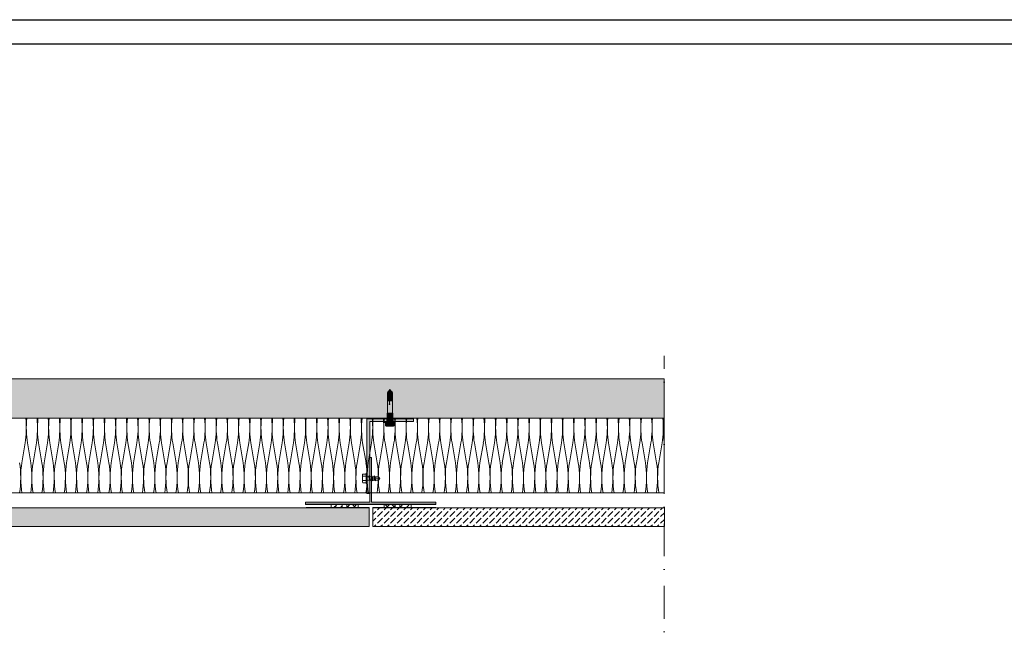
# Model space of a CAD drawing. Extents: x -106566 to -43002, y 22119 to 47619.
# Tile 9 of 24: x -85301 to -74727, y 41000 to 47619. Entities that reach past the tile are written whole.
import ezdxf

# ---------------------------------------------------------------- set-up
doc = ezdxf.new("R2010")
doc.units = 0
doc.header["$MEASUREMENT"] = 0
doc.linetypes.add('Dot & Dashed', pattern=[670.277762, 352.777767, -176.388884, 0, -141.111112])
for name, color, linetype, lineweight, true_color in [('2D - Ogólne_Pen_No__2', 7, 'Continuous', 15, 0x7f7f7f), ('2D Drafting - General_Pen_No__141', 7, 'Continuous', 0, 0xe8e8e8), ('2D Drafting - General_Pen_No__2', 7, 'Continuous', 15, 0x7f7f7f), ('2D Drafting - General_Pen_No__5', 7, 'Continuous', 25, 0x40a5ff), ('2D Drafting - General_Pen_No__61', 7, 'Continuous', 20, 0x6a6a6a), ('2D Drafting - General_Pen_No__81', 7, 'Continuous', 20, 0x6a6a6a)]:
    doc.layers.add(name, color=color, linetype=linetype, lineweight=lineweight, true_color=true_color)
doc.layers.add('2D Drafting - General_Pen_No__101', color=8, linetype='Continuous', lineweight=13)
doc.layers.add('2D Drafting - General_Pen_No__121', color=255, linetype='Continuous', lineweight=0)
pattern_1 = [(45, (0, 0), (-70.71068, 70.71068), [75, -25]), (45, (7e-15, 70.71), (-70.71068, 70.71068), [75, -25])]
pattern_2 = [(45, (0, 0), (-35.35534, 35.35534), []), (135, (0, 0), (35.35534, 35.35534), [])]

# ---------------------------------------------------------------- blocks, each defined once
blk = doc.blocks.new('*X8')
at = {"layer": '2D Drafting - General_Pen_No__61', "linetype": 'Continuous'}
for p, q in [((-85242, 43076), (-85278, 42863)), ((-85218, 43076), (-85182, 42863)), ((-85122, 43076), (-85158, 42863)), ((-85098, 43076), (-85062, 42863)), ((-85002, 43076), (-85038, 42863)), ((-84978, 43076), (-84942, 42863)), ((-84882, 43076), (-84918, 42863)), ((-84858, 43076), (-84822, 42863)), ((-84762, 43076), (-84798, 42863)), ((-84738, 43076), (-84702, 42863)), ((-84642, 43076), (-84678, 42863)), ((-84618, 43076), (-84582, 42863)), ((-84522, 43076), (-84558, 42863)), ((-84498, 43076), (-84462, 42863)), ((-84402, 43076), (-84438, 42863)), ((-84378, 43076), (-84342, 42863)), ((-84282, 43076), (-84318, 42863)), ((-84258, 43076), (-84222, 42863)), ((-84162, 43076), (-84198, 42863)), ((-84138, 43076), (-84102, 42863)), ((-84042, 43076), (-84078, 42863)), ((-84018, 43076), (-83982, 42863)), ((-83922, 43076), (-83958, 42863)), ((-83898, 43076), (-83862, 42863)), ((-83802, 43076), (-83838, 42863)), ((-83778, 43076), (-83742, 42863)), ((-83682, 43076), (-83718, 42863)), ((-83658, 43076), (-83622, 42863)), ((-83562, 43076), (-83598, 42863)), ((-83538, 43076), (-83502, 42863)), ((-83442, 43076), (-83478, 42863)), ((-83418, 43076), (-83382, 42863)), ((-83322, 43076), (-83358, 42863)), ((-83298, 43076), (-83262, 42863)), ((-83202, 43076), (-83238, 42863)), ((-83178, 43076), (-83142, 42863)), ((-83082, 43076), (-83118, 42863)), ((-83058, 43076), (-83022, 42863)), ((-82962, 43076), (-82998, 42863)), ((-82938, 43076), (-82902, 42863)), ((-82842, 43076), (-82878, 42863)), ((-82818, 43076), (-82782, 42863)), ((-82722, 43076), (-82758, 42863)), ((-82698, 43076), (-82662, 42863)), ((-82602, 43076), (-82638, 42863)), ((-82578, 43076), (-82542, 42863)), ((-82482, 43076), (-82518, 42863)), ((-82458, 43076), (-82422, 42863)), ((-82362, 43076), (-82398, 42863)), ((-82338, 43076), (-82302, 42863)), ((-82242, 43076), (-82278, 42863)), ((-82218, 43076), (-82182, 42863)), ((-82122, 43076), (-82158, 42863)), ((-82098, 43076), (-82062, 42863)), ((-82002, 43076), (-82038, 42863)), ((-81978, 43076), (-81942, 42863)), ((-81882, 43076), (-81918, 42863)), ((-81858, 43076), (-81822, 42863)), ((-81762, 43076), (-81798, 42863)), ((-81738, 43076), (-81702, 42863)), ((-81642, 43076), (-81678, 42863)), ((-81618, 43076), (-81582, 42863)), ((-81522, 43076), (-81558, 42863)), ((-81498, 43076), (-81462, 42863)), ((-81402, 43076), (-81438, 42863)), ((-81378, 43076), (-81342, 42863)), ((-81282, 43076), (-81318, 42863)), ((-81258, 43076), (-81222, 42863)), ((-81162, 43076), (-81198, 42863)), ((-81138, 43076), (-81102, 42863)), ((-81042, 43076), (-81078, 42863)), ((-81018, 43076), (-80982, 42863)), ((-80922, 43076), (-80958, 42863)), ((-80898, 43076), (-80862, 42863)), ((-80802, 43076), (-80838, 42863)), ((-80778, 43076), (-80742, 42863)), ((-80682, 43076), (-80718, 42863)), ((-80658, 43076), (-80622, 42863)), ((-80562, 43076), (-80598, 42863)), ((-80538, 43076), (-80502, 42863)), ((-80442, 43076), (-80478, 42863)), ((-80418, 43076), (-80382, 42863)), ((-80322, 43076), (-80358, 42863)), ((-80298, 43076), (-80262, 42863)), ((-80202, 43076), (-80238, 42863)), ((-80178, 43076), (-80142, 42863)), ((-80082, 43076), (-80118, 42863)), ((-80058, 43076), (-80022, 42863)), ((-79962, 43076), (-79998, 42863)), ((-79938, 43076), (-79902, 42863)), ((-79842, 43076), (-79878, 42863)), ((-79818, 43076), (-79782, 42863)), ((-79722, 43076), (-79758, 42863)), ((-79698, 43076), (-79662, 42863)), ((-79602, 43076), (-79638, 42863)), ((-79578, 43076), (-79542, 42863)), ((-79482, 43076), (-79518, 42863)), ((-79458, 43076), (-79422, 42863)), ((-79362, 43076), (-79398, 42863)), ((-79338, 43076), (-79302, 42863)), ((-79242, 43076), (-79278, 42863)), ((-79218, 43076), (-79182, 42863)), ((-79122, 43076), (-79158, 42863)), ((-79098, 43076), (-79062, 42863)), ((-79002, 43076), (-79038, 42863)), ((-78978, 43076), (-78942, 42863)), ((-78882, 43076), (-78918, 42863)), ((-78858, 43076), (-78822, 42863)), ((-78762, 43076), (-78798, 42863)), ((-78738, 43076), (-78702, 42863)), ((-78642, 43076), (-78678, 42863)), ((-78618, 43076), (-78582, 42863)), ((-78522, 43076), (-78558, 42863)), ((-78498, 43076), (-78462, 42863)), ((-78402, 43076), (-78438, 42863))]:
    blk.add_line(p, q, dxfattribs=at)
for centre, start_param, end_param in [((-85290, 43235), 4.068888, 5.121655), ((-85170, 43235), 1.16153, 2.214297), ((-85170, 43235), 4.068888, 5.121655), ((-85050, 43235), 1.16153, 2.214297), ((-85050, 43235), 4.068888, 5.121655), ((-84930, 43235), 1.16153, 2.214297), ((-84930, 43235), 4.068888, 5.121655), ((-84810, 43235), 1.16153, 2.214297), ((-84810, 43235), 4.068888, 5.121655), ((-84690, 43235), 1.16153, 2.214297), ((-84690, 43235), 4.068888, 5.121655), ((-84570, 43235), 1.16153, 2.214297), ((-84570, 43235), 4.068888, 5.121655), ((-84450, 43235), 1.16153, 2.214297), ((-84450, 43235), 4.068888, 5.121655), ((-84330, 43235), 1.16153, 2.214297), ((-84330, 43235), 4.068888, 5.121655), ((-84210, 43235), 1.16153, 2.214297), ((-84210, 43235), 4.068888, 5.121655), ((-84090, 43235), 1.16153, 2.214297), ((-84090, 43235), 4.068888, 5.121655), ((-83970, 43235), 1.16153, 2.214297), ((-83970, 43235), 4.068888, 5.121655), ((-83850, 43235), 1.16153, 2.214297), ((-83850, 43235), 4.068888, 5.121655), ((-83730, 43235), 1.16153, 2.214297), ((-83730, 43235), 4.068888, 5.121655), ((-83610, 43235), 1.16153, 2.214297), ((-83610, 43235), 4.068888, 5.121655), ((-83490, 43235), 1.16153, 2.214297), ((-83490, 43235), 4.068888, 5.121655), ((-83370, 43235), 1.16153, 2.214297), ((-83370, 43235), 4.068888, 5.121655), ((-83250, 43235), 1.16153, 2.214297), ((-83250, 43235), 4.068888, 5.121655), ((-83130, 43235), 1.16153, 2.214297), ((-83130, 43235), 4.068888, 5.121655), ((-83010, 43235), 1.16153, 2.214297), ((-83010, 43235), 4.068888, 5.121655), ((-82890, 43235), 1.16153, 2.214297), ((-82890, 43235), 4.068888, 5.121655), ((-82770, 43235), 1.16153, 2.214297), ((-82770, 43235), 4.068888, 5.121655), ((-82650, 43235), 1.16153, 2.214297), ((-82650, 43235), 4.068888, 5.121655), ((-82530, 43235), 1.16153, 2.214297), ((-82530, 43235), 4.068888, 5.121655), ((-82410, 43235), 1.16153, 2.214297), ((-82410, 43235), 4.068888, 5.121655), ((-82290, 43235), 1.16153, 2.214297), ((-82290, 43235), 4.068888, 5.121655), ((-82170, 43235), 1.16153, 2.214297), ((-82170, 43235), 4.068888, 5.121655), ((-82050, 43235), 1.16153, 2.214297), ((-82050, 43235), 4.068888, 5.121655), ((-81930, 43235), 1.16153, 2.214297), ((-81930, 43235), 4.068888, 5.121655), ((-81810, 43235), 1.16153, 2.214297), ((-81810, 43235), 4.068888, 5.121655), ((-81690, 43235), 1.16153, 2.214297), ((-81690, 43235), 4.068888, 5.121655), ((-81570, 43235), 1.16153, 2.214297), ((-81570, 43235), 4.068888, 5.121655), ((-81450, 43235), 1.16153, 2.214297), ((-81450, 43235), 4.068888, 5.121655), ((-81330, 43235), 1.16153, 2.214297), ((-81330, 43235), 4.068888, 5.121655), ((-81210, 43235), 1.16153, 2.214297), ((-81210, 43235), 4.068888, 5.121655), ((-81090, 43235), 1.16153, 2.214297), ((-81090, 43235), 4.068888, 5.121655), ((-80970, 43235), 1.16153, 2.214297), ((-80970, 43235), 4.068888, 5.121655), ((-80850, 43235), 1.16153, 2.214297), ((-80850, 43235), 4.068888, 5.121655), ((-80730, 43235), 1.16153, 2.214297), ((-80730, 43235), 4.068888, 5.121655), ((-80610, 43235), 1.16153, 2.214297), ((-80610, 43235), 4.068888, 5.121655), ((-80490, 43235), 1.16153, 2.214297), ((-80490, 43235), 4.068888, 5.121655), ((-80370, 43235), 1.16153, 2.214297), ((-80370, 43235), 4.068888, 5.121655), ((-80250, 43235), 1.16153, 2.214297), ((-80250, 43235), 4.068888, 5.121655), ((-80130, 43235), 1.16153, 2.214297), ((-80130, 43235), 4.068888, 5.121655), ((-80010, 43235), 1.16153, 2.214297), ((-80010, 43235), 4.068888, 5.121655), ((-79890, 43235), 1.16153, 2.214297), ((-79890, 43235), 4.068888, 5.121655), ((-79770, 43235), 1.16153, 2.214297), ((-79770, 43235), 4.068888, 5.121655), ((-79650, 43235), 1.16153, 2.214297), ((-79650, 43235), 4.068888, 5.121655), ((-79530, 43235), 1.16153, 2.214297), ((-79530, 43235), 4.068888, 5.121655), ((-79410, 43235), 1.16153, 2.214297), ((-79410, 43235), 4.068888, 5.121655), ((-79290, 43235), 1.16153, 2.214297), ((-79290, 43235), 4.068888, 5.121655), ((-79170, 43235), 1.16153, 2.214297), ((-79170, 43235), 4.068888, 5.121655), ((-79050, 43235), 1.16153, 2.214297), ((-79050, 43235), 4.068888, 5.121655), ((-78930, 43235), 1.16153, 2.214297), ((-78930, 43235), 4.068888, 5.121655), ((-78810, 43235), 1.16153, 2.214297), ((-78810, 43235), 4.068888, 5.121655), ((-78690, 43235), 1.16153, 2.214297), ((-78690, 43235), 4.068888, 5.121655), ((-78570, 43235), 1.16153, 2.214297), ((-78570, 43235), 4.068888, 5.121655), ((-78450, 43235), 1.16153, 2.214297), ((-78450, 43235), 4.068888, 5.121655), ((-78330, 43235), 1.16153, 2.181212), ((-85350, 42704), 4.039533, 5.35589), ((-85230, 42704), 0.927295, 2.243652), ((-85230, 42704), 4.039533, 5.35589), ((-85110, 42704), 0.927295, 2.243652), ((-85110, 42704), 4.039533, 5.35589), ((-84990, 42704), 0.927295, 2.243652), ((-84990, 42704), 4.039533, 5.35589), ((-84870, 42704), 0.927295, 2.243652), ((-84870, 42704), 4.039533, 5.35589), ((-84750, 42704), 0.927295, 2.243652), ((-84750, 42704), 4.039533, 5.35589), ((-84630, 42704), 0.927295, 2.243652), ((-84630, 42704), 4.039533, 5.35589), ((-84510, 42704), 0.927295, 2.243652), ((-84510, 42704), 4.039533, 5.35589), ((-84390, 42704), 0.927295, 2.243652), ((-84390, 42704), 4.039533, 5.35589), ((-84270, 42704), 0.927295, 2.243652), ((-84270, 42704), 4.039533, 5.35589), ((-84150, 42704), 0.927295, 2.243652), ((-84150, 42704), 4.039533, 5.35589), ((-84030, 42704), 0.927295, 2.243652), ((-84030, 42704), 4.039533, 5.35589), ((-83910, 42704), 0.927295, 2.243652), ((-83910, 42704), 4.039533, 5.35589), ((-83790, 42704), 0.927295, 2.243652), ((-83790, 42704), 4.039533, 5.35589), ((-83670, 42704), 0.927295, 2.243652), ((-83670, 42704), 4.039533, 5.35589), ((-83550, 42704), 0.927295, 2.243652), ((-83550, 42704), 4.039533, 5.35589), ((-83430, 42704), 0.927295, 2.243652), ((-83430, 42704), 4.039533, 5.35589), ((-83310, 42704), 0.927295, 2.243652), ((-83310, 42704), 4.039533, 5.35589), ((-83190, 42704), 0.927295, 2.243652), ((-83190, 42704), 4.039533, 5.35589), ((-83070, 42704), 0.927295, 2.243652), ((-83070, 42704), 4.039533, 5.35589), ((-82950, 42704), 0.927295, 2.243652), ((-82950, 42704), 4.039533, 5.35589), ((-82830, 42704), 0.927295, 2.243652), ((-82830, 42704), 4.039533, 5.35589), ((-82710, 42704), 0.927295, 2.243652), ((-82710, 42704), 4.039533, 5.35589), ((-82590, 42704), 0.927295, 2.243652), ((-82590, 42704), 4.039533, 5.35589), ((-82470, 42704), 0.927295, 2.243652), ((-82470, 42704), 4.039533, 5.35589), ((-82350, 42704), 0.927295, 2.243652), ((-82350, 42704), 4.039533, 5.35589), ((-82230, 42704), 0.927295, 2.243652), ((-82230, 42704), 4.039533, 5.35589), ((-82110, 42704), 0.927295, 2.243652), ((-82110, 42704), 4.039533, 5.35589), ((-81990, 42704), 0.927295, 2.243652), ((-81990, 42704), 4.039533, 5.35589), ((-81870, 42704), 0.927295, 2.243652), ((-81870, 42704), 4.039533, 5.35589), ((-81750, 42704), 0.927295, 2.243652), ((-81750, 42704), 4.039533, 5.35589), ((-81630, 42704), 0.927295, 2.243652), ((-81630, 42704), 4.039533, 5.35589), ((-81510, 42704), 0.927295, 2.243652), ((-81510, 42704), 4.039533, 5.35589), ((-81390, 42704), 0.927295, 2.243652), ((-81390, 42704), 4.039533, 5.35589), ((-81270, 42704), 0.927295, 2.243652), ((-81270, 42704), 4.039533, 5.35589), ((-81150, 42704), 0.927295, 2.243652), ((-81150, 42704), 4.039533, 5.35589), ((-81030, 42704), 0.927295, 2.243652), ((-81030, 42704), 4.039533, 5.35589), ((-80910, 42704), 0.927295, 2.243652), ((-80910, 42704), 4.039533, 5.35589), ((-80790, 42704), 0.927295, 2.243652), ((-80790, 42704), 4.039533, 5.35589), ((-80670, 42704), 0.927295, 2.243652), ((-80670, 42704), 4.039533, 5.35589), ((-80550, 42704), 0.927295, 2.243652), ((-80550, 42704), 4.039533, 5.35589), ((-80430, 42704), 0.927295, 2.243652), ((-80430, 42704), 4.039533, 5.35589), ((-80310, 42704), 0.927295, 2.243652), ((-80310, 42704), 4.039533, 5.35589), ((-80190, 42704), 0.927295, 2.243652), ((-80190, 42704), 4.039533, 5.35589), ((-80070, 42704), 0.927295, 2.243652), ((-80070, 42704), 4.039533, 5.35589), ((-79950, 42704), 0.927295, 2.243652), ((-79950, 42704), 4.039533, 5.35589), ((-79830, 42704), 0.927295, 2.243652), ((-79830, 42704), 4.039533, 5.35589), ((-79710, 42704), 0.927295, 2.243652), ((-79710, 42704), 4.039533, 5.35589), ((-79590, 42704), 0.927295, 2.243652), ((-79590, 42704), 4.039533, 5.35589), ((-79470, 42704), 0.927295, 2.243652), ((-79470, 42704), 4.039533, 5.35589), ((-79350, 42704), 0.927295, 2.243652), ((-79350, 42704), 4.039533, 5.35589), ((-79230, 42704), 0.927295, 2.243652), ((-79230, 42704), 4.039533, 5.35589), ((-79110, 42704), 0.927295, 2.243652), ((-79110, 42704), 4.039533, 5.35589), ((-78990, 42704), 0.927295, 2.243652), ((-78990, 42704), 4.039533, 5.35589), ((-78870, 42704), 0.927295, 2.243652), ((-78870, 42704), 4.039533, 5.35589), ((-78750, 42704), 0.927295, 2.243652), ((-78750, 42704), 4.039533, 5.35589), ((-78630, 42704), 0.927295, 2.243652), ((-78630, 42704), 4.039533, 5.35589), ((-78510, 42704), 0.927295, 2.243652), ((-78510, 42704), 4.039533, 5.35589), ((-78390, 42704), 0.927295, 2.243652)]:
    blk.add_ellipse(centre, major_axis=(0, 265), ratio=0.226067, start_param=start_param, end_param=end_param, dxfattribs=at)
blk = doc.blocks.new('Fill_4')
at = {"layer": '2D Drafting - General_Pen_No__2', "linetype": 'Continuous'}
for p, q in [((-78379, 43341), (-95411, 43341)), ((-78379, 42539), (-78379, 43341)), ((-95411, 42539), (-78379, 42539))]:
    blk.add_line(p, q, dxfattribs=at)
at = {"layer": '2D Drafting - General_Pen_No__61', "linetype": 'Continuous'}
blk.add_blockref('*X8', (0, 0), dxfattribs=at)

msp = doc.modelspace()

# ---------------------------------------------------------------- hatches: boundary and pattern name
at = {"layer": '2D Drafting - General_Pen_No__101', "linetype": 'Continuous'}
for points in [[(-82231.86, 42418.76), (-82231.86, 42412.97), (-80831.86, 42412.97), (-80831.86, 42418.76)], [(-82223.55, 42377.18), (-81547.7, 42377.18), (-81547.7, 42382.97), (-82223.55, 42382.97)], [(-81507.7, 42377.18), (-80831.86, 42377.18), (-80831.86, 42382.97), (-81507.7, 42382.97)]]:
    msp.add_hatch(color=256, dxfattribs=at).paths.add_polyline_path(points, flags=0)
at = {"layer": '2D Drafting - General_Pen_No__121', "linetype": 'Continuous'}
for points in [[(-81329.48, 43629.63), (-81336.62, 43617.25), (-81352.53, 43617.25), (-81345.39, 43629.63)], [(-81336.62, 43606.89), (-81352.53, 43606.89), (-81352.53, 43617.25), (-81336.62, 43617.25)], [(-81349.58, 43606.89), (-81336.62, 43606.89), (-81330.88, 43599.45), (-81352.53, 43599.45), (-81349.58, 43603.2)], [(-81352.53, 43599.45), (-81330.88, 43599.45), (-81330.88, 43589.1), (-81352.53, 43589.1)], [(-81349.58, 43589.1), (-81330.88, 43589.1), (-81336.62, 43581.66), (-81352.53, 43581.66), (-81349.58, 43585.4)], [(-81352.53, 43581.66), (-81336.62, 43581.66), (-81336.62, 43571.3), (-81352.53, 43571.3)], [(-81330.88, 43563.86), (-81352.53, 43563.86), (-81349.58, 43567.6), (-81349.58, 43571.3), (-81336.62, 43571.3)], [(-81352.53, 43563.86), (-81330.88, 43563.86), (-81330.88, 43553.5), (-81352.53, 43553.5)], [(-81326.1, 43648.36), (-81315.29, 43629.63), (-81336.91, 43629.63)], [(-81326.52, 43629.63), (-81333.67, 43617.25), (-81336.62, 43617.25), (-81329.48, 43629.63)], [(-81336.62, 43606.89), (-81336.62, 43617.25), (-81333.67, 43617.25), (-81333.67, 43606.89)], [(-81330.88, 43599.45), (-81336.62, 43606.89), (-81333.67, 43606.89), (-81327.92, 43599.45)], [(-81327.92, 43589.1), (-81333.67, 43581.66), (-81336.62, 43581.66), (-81330.88, 43589.1)], [(-81333.67, 43581.66), (-81333.67, 43571.3), (-81336.62, 43571.3), (-81336.62, 43581.66)], [(-81333.67, 43571.3), (-81327.92, 43563.86), (-81330.88, 43563.86), (-81336.62, 43571.3)], [(-81303.33, 43629.63), (-81296.18, 43617.25), (-81333.67, 43617.25), (-81326.52, 43629.63)], [(-81296.18, 43606.89), (-81333.67, 43606.89), (-81333.67, 43617.25), (-81296.18, 43617.25)], [(-81299.14, 43606.89), (-81299.14, 43603.2), (-81296.18, 43599.45), (-81327.92, 43599.45), (-81333.67, 43606.89)], [(-81299.14, 43589.1), (-81299.14, 43585.4), (-81296.18, 43581.66), (-81333.67, 43581.66), (-81327.92, 43589.1)], [(-81296.18, 43581.66), (-81296.18, 43571.3), (-81333.67, 43571.3), (-81333.67, 43581.66)], [(-81299.14, 43571.3), (-81299.14, 43567.6), (-81296.18, 43563.86), (-81327.92, 43563.86), (-81333.67, 43571.3)], [(-81330.88, 43589.1), (-81330.88, 43599.45), (-81327.92, 43599.45), (-81327.92, 43589.1)], [(-81330.88, 43553.5), (-81330.88, 43563.86), (-81327.92, 43563.86), (-81327.92, 43553.5)], [(-81296.18, 43599.45), (-81296.18, 43589.1), (-81327.92, 43589.1), (-81327.92, 43599.45)], [(-81296.18, 43553.5), (-81327.92, 43553.5), (-81327.92, 43563.86), (-81296.18, 43563.86)], [(-81349.58, 43553.5), (-81330.88, 43553.5), (-81336.62, 43546.06), (-81352.53, 43546.06), (-81349.58, 43549.81)], [(-81352.53, 43546.06), (-81336.62, 43546.06), (-81336.62, 43535.71), (-81352.53, 43535.71)], [(-81349.58, 43535.71), (-81336.62, 43535.71), (-81330.88, 43528.27), (-81352.53, 43528.27), (-81349.58, 43532.01)], [(-81296.18, 43393.85), (-81352.53, 43393.85), (-81352.53, 43528.27), (-81330.88, 43528.27), (-81330.88, 43494.96, 5.47504318), (-81327.92, 43494.96), (-81327.92, 43528.27), (-81296.18, 43528.27)], [(-81327.92, 43553.5), (-81333.67, 43546.06), (-81336.62, 43546.06), (-81330.88, 43553.5)], [(-81336.62, 43535.71), (-81336.62, 43546.06), (-81333.67, 43546.06), (-81333.67, 43535.71)], [(-81330.88, 43528.27), (-81336.62, 43535.71), (-81333.67, 43535.71), (-81327.92, 43528.27)], [(-81299.14, 43553.5), (-81299.14, 43549.81), (-81296.18, 43546.06), (-81333.67, 43546.06), (-81327.92, 43553.5)], [(-81296.18, 43535.71), (-81333.67, 43535.71), (-81333.67, 43546.06), (-81296.18, 43546.06)], [(-81299.14, 43535.71), (-81299.14, 43532.01), (-81296.18, 43528.27), (-81327.92, 43528.27), (-81333.67, 43535.71)], [(-81327.92, 43528.27), (-81327.92, 43494.96, -5.47504318), (-81330.88, 43494.96), (-81330.88, 43528.27)], [(-81294.93, 43392.6), (-81353.78, 43392.6), (-81352.53, 43393.85), (-81296.18, 43393.85)], [(-81294.93, 43342.86), (-81353.78, 43342.86), (-81353.78, 43392.6), (-81294.93, 43392.6)], [(-81326.2, 43303.76), (-81270.28, 43303.76), (-81270.28, 43294.44), (-81326.2, 43294.44), (-81382.12, 43294.44), (-81382.12, 43303.76)], [(-81349.11, 43294.44), (-81349.11, 43260.27, -0.41956007), (-81372.41, 43260.27), (-81372.41, 43294.44)], [(-81326.2, 43255.99, 0.09242403), (-81303.29, 43260.27, 0.201281), (-81291.64, 43255.38), (-81360.76, 43255.38, 0.201281), (-81349.11, 43260.27, 0.09242403)], [(-81289.62, 43337.27), (-81359.19, 43337.27), (-81359.19, 43337.45), (-81353.78, 43342.86), (-81295.03, 43342.86), (-81289.62, 43337.45)], [(-81289.62, 43333.76), (-81322.32, 43333.76), (-81359.19, 43333.76), (-81359.19, 43337.27), (-81289.62, 43337.27)], [(-81289.52, 43303.76), (-81326.2, 43303.76), (-81359.19, 43303.76), (-81359.19, 43333.76), (-81323.27, 43333.76), (-81289.52, 43333.76)], [(-81289.52, 43333.76), (-81289.52, 43303.76), (-81326.2, 43303.76), (-81359.19, 43303.76), (-81359.19, 43333.76), (-81322.32, 43333.76)], [(-81303.29, 43294.44), (-81303.29, 43260.27, -0.09242403), (-81326.2, 43255.99, -0.09242403), (-81349.11, 43260.27), (-81349.11, 43294.44), (-81326.2, 43294.44)], [(-81279.99, 43294.44), (-81279.99, 43260.27, -0.41956007), (-81303.29, 43260.27), (-81303.29, 43294.44)]]:
    msp.add_hatch(color=256, dxfattribs=at).paths.add_polyline_path(points, flags=0)
at = {"layer": '2D Drafting - General_Pen_No__141', "linetype": 'Continuous'}
for points in [[(-81541.86, 42712.88), (-81541.86, 43303.76), (-81382.12, 43303.76), (-81359.19, 43303.76), (-81359.19, 43333.76), (-81571.86, 43333.76), (-81571.86, 42750.16), (-81571.86, 42712.88), (-81553.32, 42712.88), (-81551.13, 42721.08), (-81542.93, 42712.88)], [(-81071.86, 43333.76), (-81289.52, 43333.76), (-81289.52, 43303.76), (-81071.86, 43303.76)], [(-81541.86, 42918.76), (-81541.86, 42712.88), (-81525.48, 42712.88), (-81523.29, 42721.08), (-81521.86, 42719.65), (-81521.86, 42918.76)], [(-81541.86, 42438.76), (-82231.86, 42438.76), (-82231.86, 42418.76), (-80831.86, 42418.76), (-80831.86, 42438.76), (-81521.86, 42438.76), (-81521.86, 42675.6), (-81532.94, 42675.6), (-81536.74, 42667.4), (-81541.86, 42673.76)], [(-81571.86, 42533.76), (-81541.86, 42533.76), (-81541.86, 42673.76), (-81543.34, 42675.6), (-81571.86, 42675.6), (-81571.86, 42638.32)]]:
    msp.add_hatch(color=256, dxfattribs=at).paths.add_polyline_path(points, flags=0)
at = {"layer": '2D Drafting - General_Pen_No__2', "linetype": 'Continuous'}
h = msp.add_hatch(dxfattribs=at)
h.set_pattern_fill('Grid_5x5_Diagonal', color=256, style=0, pattern_type=2)
h.set_pattern_definition(pattern_2)
h.paths.add_polyline_path([(-81787.7, 42412.97), (-81787.7, 42382.97), (-81667.7, 42382.97), (-81667.7, 42412.97)], flags=0)
h = msp.add_hatch(dxfattribs=at)
h.set_pattern_fill('Grid_5x5_Diagonal', color=256, style=0, pattern_type=2)
h.set_pattern_definition(pattern_2)
h.paths.add_polyline_path([(-81267.7, 42412.97), (-81267.7, 42382.97), (-81387.7, 42382.97), (-81387.7, 42412.97)], flags=0)
at = {"layer": '2D Drafting - General_Pen_No__5', "linetype": 'Continuous'}
h = msp.add_hatch(dxfattribs=at)
h.set_pattern_fill('Beton', color=256, style=0, pattern_type=2)
h.set_pattern_definition(pattern_1)
h.paths.add_polyline_path([(-81957.7, 42412.97), (-81957.7, 42382.97), (-81837.7, 42382.97), (-81837.7, 42412.97)], flags=0)
h = msp.add_hatch(dxfattribs=at)
h.set_pattern_fill('Beton', color=256, style=0, pattern_type=2)
h.set_pattern_definition(pattern_1)
h.paths.add_polyline_path([(-81097.7, 42412.97), (-81097.7, 42382.97), (-81217.7, 42382.97), (-81217.7, 42412.97)], flags=0)
at = {"layer": '2D Drafting - General_Pen_No__81', "linetype": 'Continuous'}
h = msp.add_hatch(dxfattribs=at)
h.set_pattern_fill('Solid___Dashed', color=256, style=0, pattern_type=2)
h.set_pattern_definition([(45, (0, 0), (-70.71068, 70.71068), []), (45, (-35.36, 35.36), (-70.71068, 70.71068), [75, -25])])
h.paths.add_polyline_path([(-95411.3, 43340.6), (-95411.3, 43764.66), (-78379.33, 43764.66), (-78379.33, 43340.6), (-90521.63, 43340.6), (-90625.77, 43340.6), (-91176.06, 43340.6), (-91273.41, 43340.6)], flags=0)
msp.add_hatch(color=256, dxfattribs=at).paths.add_polyline_path([(-81071.86, 43333.76), (-81071.86, 43340.6), (-81571.86, 43340.6), (-81571.86, 43333.76)], flags=0)
h = msp.add_hatch(dxfattribs=at)
h.set_pattern_fill('Beton', color=256, style=0, pattern_type=2)
h.set_pattern_definition(pattern_1)
h.paths.add_polyline_path([(-93527.7, 42177.18), (-93527.7, 42377.18), (-81547.7, 42377.18), (-81547.7, 42177.18)], flags=0)
h = msp.add_hatch(dxfattribs=at)
h.set_pattern_fill('Beton', color=256, style=0, pattern_type=2)
h.set_pattern_definition(pattern_1)
h.paths.add_polyline_path([(-81507.7, 42177.18), (-81507.7, 42377.18), (-78377.77, 42377.18), (-78377.77, 42177.18)], flags=0)

# ---------------------------------------------------------------- linework, layer by layer
at = {"layer": '2D - Ogólne_Pen_No__2', "linetype": 'Continuous'}
for p, q in [((-81345.39, 43629.63), (-81352.53, 43617.25)), ((-81352.53, 43617.25), (-81296.18, 43617.25)), ((-81352.53, 43617.25), (-81352.53, 43606.89)), ((-81352.53, 43606.89), (-81296.18, 43606.89)), ((-81349.58, 43603.2), (-81352.53, 43599.45)), ((-81352.53, 43599.45), (-81296.18, 43599.45)), ((-81352.53, 43599.45), (-81352.53, 43589.1)), ((-81352.53, 43589.1), (-81296.18, 43589.1)), ((-81352.53, 43589.1), (-81349.58, 43589.1)), ((-81349.58, 43585.4), (-81352.53, 43581.66)), ((-81352.53, 43581.66), (-81296.18, 43581.66)), ((-81352.53, 43581.66), (-81352.53, 43571.3)), ((-81352.53, 43571.3), (-81296.18, 43571.3)), ((-81352.53, 43571.3), (-81349.58, 43571.3)), ((-81349.58, 43567.6), (-81352.53, 43563.86)), ((-81352.53, 43563.86), (-81296.18, 43563.86)), ((-81352.53, 43563.86), (-81352.53, 43553.5)), ((-81349.58, 43606.89), (-81349.58, 43603.2)), ((-81349.58, 43589.1), (-81349.58, 43585.4)), ((-81349.58, 43571.3), (-81349.58, 43567.6)), ((-81345.39, 43629.63), (-81303.33, 43629.63)), ((-81336.91, 43629.63), (-81326.1, 43648.36)), ((-81329.48, 43629.63), (-81336.62, 43617.25)), ((-81336.62, 43617.25), (-81336.62, 43606.89)), ((-81336.62, 43606.89), (-81330.88, 43599.45)), ((-81330.88, 43589.1), (-81336.62, 43581.66)), ((-81336.62, 43581.66), (-81336.62, 43571.3)), ((-81336.62, 43571.3), (-81330.88, 43563.86)), ((-81326.52, 43629.63), (-81333.67, 43617.25)), ((-81333.67, 43617.25), (-81333.67, 43606.89)), ((-81333.67, 43606.89), (-81327.92, 43599.45)), ((-81327.92, 43589.1), (-81333.67, 43581.66)), ((-81333.67, 43581.66), (-81333.67, 43571.3)), ((-81333.67, 43571.3), (-81327.92, 43563.86)), ((-81330.88, 43599.45), (-81330.88, 43589.1)), ((-81330.88, 43563.86), (-81330.88, 43553.5)), ((-81327.92, 43599.45), (-81327.92, 43589.1)), ((-81327.92, 43563.86), (-81327.92, 43553.5)), ((-81315.29, 43629.63), (-81326.1, 43648.36)), ((-81303.33, 43629.63), (-81296.18, 43617.25)), ((-81299.14, 43606.89), (-81299.14, 43603.2)), ((-81299.14, 43603.2), (-81296.18, 43599.45)), ((-81296.18, 43589.1), (-81299.14, 43589.1)), ((-81299.14, 43589.1), (-81299.14, 43585.4)), ((-81299.14, 43585.4), (-81296.18, 43581.66)), ((-81296.18, 43571.3), (-81299.14, 43571.3)), ((-81299.14, 43571.3), (-81299.14, 43567.6)), ((-81299.14, 43567.6), (-81296.18, 43563.86)), ((-81296.18, 43617.25), (-81296.18, 43606.89)), ((-81296.18, 43599.45), (-81296.18, 43589.1)), ((-81296.18, 43581.66), (-81296.18, 43571.3)), ((-81296.18, 43563.86), (-81296.18, 43553.5)), ((-81352.53, 43553.5), (-81296.18, 43553.5)), ((-81352.53, 43553.5), (-81349.58, 43553.5)), ((-81349.58, 43549.81), (-81352.53, 43546.06)), ((-81352.53, 43546.06), (-81296.18, 43546.06)), ((-81352.53, 43546.06), (-81352.53, 43535.71)), ((-81352.53, 43535.71), (-81296.18, 43535.71)), ((-81352.53, 43535.71), (-81349.58, 43535.71)), ((-81349.58, 43532.01), (-81352.53, 43528.27)), ((-81352.53, 43528.27), (-81296.18, 43528.27)), ((-81352.53, 43528.27), (-81352.53, 43393.85)), ((-81349.58, 43553.5), (-81349.58, 43549.81)), ((-81349.58, 43535.71), (-81349.58, 43532.01)), ((-81330.88, 43553.5), (-81336.62, 43546.06)), ((-81336.62, 43546.06), (-81336.62, 43535.71)), ((-81336.62, 43535.71), (-81330.88, 43528.27)), ((-81327.92, 43553.5), (-81333.67, 43546.06)), ((-81333.67, 43546.06), (-81333.67, 43535.71)), ((-81333.67, 43535.71), (-81327.92, 43528.27)), ((-81330.88, 43528.27), (-81330.88, 43494.96)), ((-81327.92, 43528.27), (-81327.92, 43494.96)), ((-81296.18, 43553.5), (-81299.14, 43553.5)), ((-81299.14, 43553.5), (-81299.14, 43549.81)), ((-81299.14, 43549.81), (-81296.18, 43546.06)), ((-81299.14, 43535.71), (-81299.14, 43532.01)), ((-81296.18, 43535.71), (-81299.14, 43535.71)), ((-81299.14, 43532.01), (-81296.18, 43528.27)), ((-81296.18, 43546.06), (-81296.18, 43535.71)), ((-81296.18, 43528.27), (-81296.18, 43393.85)), ((-81352.53, 43393.85), (-81353.78, 43392.6)), ((-81353.78, 43392.6), (-81294.93, 43392.6)), ((-81353.78, 43392.6), (-81353.78, 43342.86)), ((-81296.18, 43393.85), (-81352.53, 43393.85)), ((-81296.18, 43393.85), (-81294.93, 43392.6)), ((-81294.93, 43392.6), (-81294.93, 43342.86)), ((-81353.78, 43342.86), (-81359.19, 43337.45)), ((-81359.19, 43337.45), (-81359.19, 43333.76)), ((-81359.19, 43333.76), (-81322.32, 43333.76)), ((-81353.78, 43342.86), (-81294.93, 43342.86)), ((-81289.62, 43333.76), (-81323.37, 43333.76)), ((-81289.62, 43303.76), (-81323.37, 43303.76)), ((-81289.52, 43333.76), (-81323.27, 43333.76)), ((-81295.03, 43342.86), (-81289.62, 43337.45)), ((-81294.93, 43342.86), (-81289.52, 43337.45)), ((-81289.62, 43337.45), (-81289.62, 43333.76)), ((-81289.62, 43307.45), (-81289.62, 43303.76)), ((-81289.52, 43337.45), (-81289.52, 43333.76))]:
    msp.add_line(p, q, dxfattribs=at)
msp.add_arc((-81329.4, 43491.04), 4.18, 110.701612, 69.298388, dxfattribs=at)
at = {"layer": '2D Drafting - General_Pen_No__2', "linetype": 'Dot & Dashed'}
msp.add_line((-78393.73, 27110.02), (-78379.33, 44011.68), dxfattribs=at)
at = {"layer": '2D Drafting - General_Pen_No__2', "linetype": 'Continuous'}
for p, q in [((-81571.86, 43333.76), (-81571.86, 42533.76)), ((-81571.86, 43333.76), (-81071.86, 43333.76)), ((-81541.86, 42533.76), (-81541.86, 43303.76)), ((-81071.86, 43303.76), (-81541.86, 43303.76)), ((-81382.12, 43303.76), (-81326.2, 43303.76)), ((-81382.12, 43294.44), (-81382.12, 43303.76)), ((-81326.2, 43294.44), (-81382.12, 43294.44)), ((-81372.41, 43260.27), (-81372.41, 43294.44)), ((-81291.64, 43255.38), (-81360.76, 43255.38)), ((-81359.19, 43303.76), (-81359.19, 43333.76)), ((-81349.11, 43260.27), (-81349.11, 43294.44)), ((-81270.28, 43303.76), (-81326.2, 43303.76)), ((-81326.2, 43294.44), (-81270.28, 43294.44)), ((-81303.29, 43260.27), (-81303.29, 43294.44)), ((-81289.52, 43303.76), (-81289.52, 43333.76)), ((-81279.99, 43260.27), (-81279.99, 43294.44)), ((-81270.28, 43294.44), (-81270.28, 43303.76)), ((-81071.86, 43333.76), (-81071.86, 43303.76)), ((-81541.86, 42438.76), (-81541.86, 42918.76)), ((-81521.86, 42918.76), (-81541.86, 42918.76)), ((-81521.86, 42438.76), (-81521.86, 42918.76)), ((-81620.24, 42728.8), (-81620.24, 42659.68)), ((-81615.35, 42740.45), (-81581.18, 42740.45)), ((-81581.18, 42750.16), (-81571.86, 42750.16)), ((-81581.18, 42694.24), (-81581.18, 42750.16)), ((-81571.86, 42750.16), (-81571.86, 42694.24)), ((-81553.32, 42712.88), (-81551.13, 42721.08)), ((-81551.13, 42721.08), (-81543.94, 42694.24)), ((-81551.13, 42721.08), (-81542.93, 42712.88)), ((-81525.48, 42712.88), (-81523.29, 42721.08)), ((-81525.48, 42712.88), (-81523.29, 42721.08)), ((-81523.29, 42721.08), (-81516.09, 42694.24)), ((-81523.29, 42721.08), (-81515.09, 42712.88)), ((-81523.29, 42721.08), (-81516.09, 42694.24)), ((-81523.29, 42721.08), (-81515.09, 42712.88)), ((-81497.64, 42712.88), (-81495.44, 42721.08)), ((-81495.44, 42721.08), (-81488.25, 42694.24)), ((-81495.44, 42721.08), (-81487.24, 42712.88)), ((-81615.35, 42717.15), (-81581.18, 42717.15)), ((-81615.35, 42671.33), (-81581.18, 42671.33)), ((-81615.35, 42648.03), (-81581.18, 42648.03)), ((-81581.18, 42694.24), (-81581.18, 42638.32)), ((-81581.18, 42638.32), (-81571.86, 42638.32)), ((-81571.86, 42712.88), (-81553.32, 42712.88)), ((-81571.86, 42638.32), (-81571.86, 42694.24)), ((-81571.86, 42675.6), (-81543.34, 42675.6)), ((-81553.32, 42712.88), (-81548.33, 42694.24)), ((-81543.34, 42675.6), (-81548.33, 42694.24)), ((-81536.74, 42667.4), (-81543.94, 42694.24)), ((-81536.74, 42667.4), (-81543.34, 42675.6)), ((-81542.93, 42712.88), (-81525.48, 42712.88)), ((-81542.93, 42712.88), (-81537.93, 42694.24)), ((-81532.94, 42675.6), (-81537.93, 42694.24)), ((-81532.94, 42675.6), (-81536.74, 42667.4)), ((-81532.94, 42675.6), (-81515.49, 42675.6)), ((-81487.24, 42712.88), (-81525.48, 42712.88)), ((-81525.48, 42712.88), (-81520.49, 42694.24)), ((-81525.48, 42712.88), (-81520.49, 42694.24)), ((-81515.49, 42675.6), (-81520.49, 42694.24)), ((-81515.49, 42675.6), (-81520.49, 42694.24)), ((-81508.9, 42667.4), (-81516.09, 42694.24)), ((-81508.9, 42667.4), (-81516.09, 42694.24)), ((-81508.9, 42667.4), (-81515.49, 42675.6)), ((-81508.9, 42667.4), (-81515.49, 42675.6)), ((-81477.26, 42675.6), (-81515.49, 42675.6)), ((-81515.09, 42712.88), (-81446.58, 42712.88)), ((-81515.09, 42712.88), (-81497.64, 42712.88)), ((-81515.09, 42712.88), (-81510.09, 42694.24)), ((-81515.09, 42712.88), (-81510.09, 42694.24)), ((-81505.1, 42675.6), (-81510.09, 42694.24)), ((-81505.1, 42675.6), (-81510.09, 42694.24)), ((-81505.1, 42675.6), (-81508.9, 42667.4)), ((-81505.1, 42675.6), (-81508.9, 42667.4)), ((-81505.1, 42675.6), (-81446.58, 42675.6)), ((-81505.1, 42675.6), (-81487.65, 42675.6)), ((-81497.64, 42712.88), (-81492.65, 42694.24)), ((-81487.65, 42675.6), (-81492.65, 42694.24)), ((-81488.63, 42704.87), (-81492.4, 42698.67)), ((-81492.4, 42698.67), (-81487.55, 42695.97)), ((-81446.58, 42712.88), (-81488.63, 42704.87)), ((-81481.06, 42667.4), (-81488.25, 42694.24)), ((-81481.06, 42667.4), (-81487.65, 42675.6)), ((-81487.55, 42695.97), (-81432.6, 42694.24)), ((-81487.24, 42712.88), (-81482.25, 42694.24)), ((-81477.26, 42675.6), (-81482.25, 42694.24)), ((-81477.26, 42675.6), (-81481.06, 42667.4)), ((-81446.58, 42712.88), (-81432.6, 42694.24)), ((-81446.58, 42675.6), (-81432.6, 42694.24)), ((-81571.86, 42533.76), (-81541.86, 42533.76)), ((-82231.86, 42418.76), (-82231.86, 42438.76)), ((-82231.86, 42438.76), (-81541.86, 42438.76)), ((-82231.86, 42418.76), (-80831.86, 42418.76)), ((-81837.7, 42412.97), (-81957.7, 42412.97)), ((-81957.7, 42412.97), (-81957.7, 42382.97)), ((-81837.7, 42412.97), (-81837.7, 42382.97)), ((-81521.86, 42438.76), (-80831.86, 42438.76)), ((-81217.7, 42412.97), (-81097.7, 42412.97)), ((-81217.7, 42412.97), (-81217.7, 42382.97)), ((-81097.7, 42412.97), (-81097.7, 42382.97)), ((-80831.86, 42418.76), (-80831.86, 42438.76)), ((-81957.7, 42382.97), (-81837.7, 42382.97)), ((-81097.7, 42382.97), (-81217.7, 42382.97))]:
    msp.add_line(p, q, dxfattribs=at)
at = {"layer": '2D Drafting - General_Pen_No__2', "linetype": 'Continuous', "flags": 128}
for points in [[(-95411.3, 43340.6), (-95411.3, 43764.66), (-78379.33, 43764.66), (-78379.33, 43340.6), (-90521.63, 43340.6), (-90625.77, 43340.6), (-91176.06, 43340.6), (-91273.41, 43340.6)], [(-81071.86, 43333.76), (-81071.86, 43340.6), (-81571.86, 43340.6), (-81571.86, 43333.76)], [(-81541.86, 42712.88), (-81541.86, 43303.76), (-81382.12, 43303.76), (-81359.19, 43303.76), (-81359.19, 43333.76), (-81571.86, 43333.76), (-81571.86, 42750.16), (-81571.86, 42712.88), (-81553.32, 42712.88), (-81551.13, 42721.08), (-81542.93, 42712.88)], [(-81071.86, 43333.76), (-81289.52, 43333.76), (-81289.52, 43303.76), (-81071.86, 43303.76)], [(-81541.86, 42918.76), (-81541.86, 42712.88), (-81525.48, 42712.88), (-81523.29, 42721.08), (-81521.86, 42719.65), (-81521.86, 42918.76)], [(-81541.86, 42438.76), (-82231.86, 42438.76), (-82231.86, 42418.76), (-80831.86, 42418.76), (-80831.86, 42438.76), (-81521.86, 42438.76), (-81521.86, 42675.6), (-81532.94, 42675.6), (-81536.74, 42667.4), (-81541.86, 42673.76)], [(-81571.86, 42533.76), (-81541.86, 42533.76), (-81541.86, 42673.76), (-81543.34, 42675.6), (-81571.86, 42675.6), (-81571.86, 42638.32)], [(-82231.86, 42418.76), (-82231.86, 42412.97), (-80831.86, 42412.97), (-80831.86, 42418.76)], [(-81957.7, 42412.97), (-81957.7, 42382.97), (-81837.7, 42382.97), (-81837.7, 42412.97)], [(-81787.7, 42412.97), (-81787.7, 42382.97), (-81667.7, 42382.97), (-81667.7, 42412.97)], [(-81267.7, 42412.97), (-81267.7, 42382.97), (-81387.7, 42382.97), (-81387.7, 42412.97)], [(-81097.7, 42412.97), (-81097.7, 42382.97), (-81217.7, 42382.97), (-81217.7, 42412.97)], [(-93527.7, 42177.18), (-93527.7, 42377.18), (-81547.7, 42377.18), (-81547.7, 42177.18)], [(-82223.55, 42377.18), (-81547.7, 42377.18), (-81547.7, 42382.97), (-82223.55, 42382.97)], [(-81507.7, 42377.18), (-80831.86, 42377.18), (-80831.86, 42382.97), (-81507.7, 42382.97)], [(-81507.7, 42177.18), (-81507.7, 42377.18), (-78377.77, 42377.18), (-78377.77, 42177.18)]]:
    msp.add_lwpolyline(points, close=True, dxfattribs=at)
at = {"layer": '2D Drafting - General_Pen_No__2', "linetype": 'Continuous'}
for centre, radius, start, end in [((-81360.76, 43271.7), 16.33, 224.478049, 315.521951), ((-81326.2, 43319.57), 63.58, 248.877979, 270), ((-81326.2, 43319.57), 63.58, 270, 291.122021), ((-81291.64, 43271.7), 16.33, 224.478049, 315.521951), ((-81603.91, 42728.8), 16.33, 134.478049, 225.521951), ((-81603.91, 42659.68), 16.33, 134.478049, 225.521951), ((-81556.04, 42694.24), 63.58, 158.877979, 180), ((-81556.04, 42694.24), 63.58, 180, 201.122021)]:
    msp.add_arc(centre, radius, start, end, dxfattribs=at)
at = {"layer": '2D Drafting - General_Pen_No__5', "linetype": 'Continuous'}
for p, q in [((-98337.23, 47618.89), (-43002.35, 47618.89)), ((-98077.59, 47359.25), (-43261.99, 47359.25))]:
    msp.add_line(p, q, dxfattribs=at)

# ---------------------------------------------------------------- block references
at = {"layer": '2D Drafting - General_Pen_No__61', "linetype": 'Continuous'}
msp.add_blockref('Fill_4', (0, 0), dxfattribs=at)

doc.saveas('drawing.dxf')
